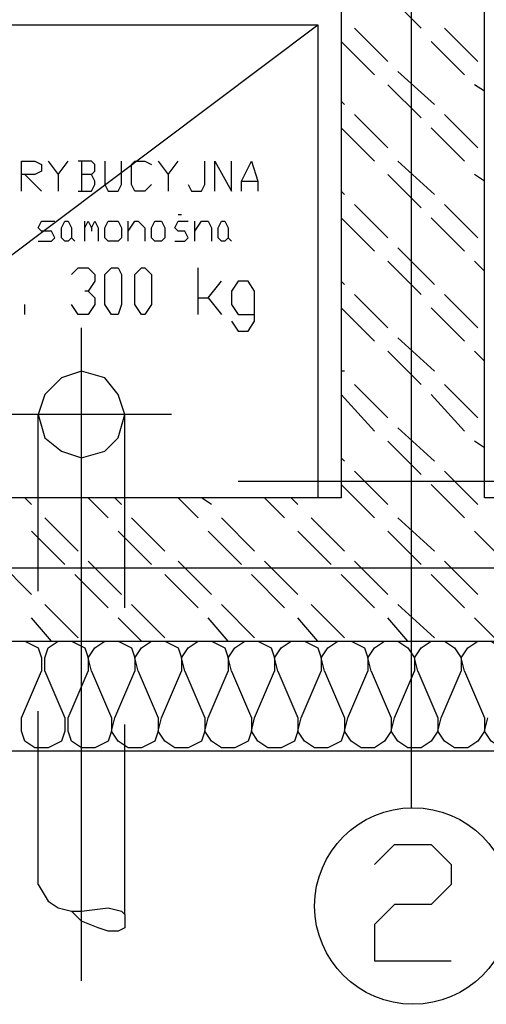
# Model space of a CAD drawing. Header units: millimetres. Extents: x 46 to 491, y -41 to 547.
# Tile 28 of 140: x 116 to 122, y 45 to 57. Entities that reach past the tile are written whole.
import ezdxf

# ---------------------------------------------------------------- set-up
doc = ezdxf.new("R2010")
doc.units = ezdxf.units.MM
doc.header["$LTSCALE"] = 10
doc.layers.add('xref', color=252, linetype='Continuous')

# ---------------------------------------------------------------- blocks, each defined once
blk = doc.blocks.new('stacja')
at = {"color": 9, "lineweight": 25}
for points in [[(67.098334, 12.022666), (67.098334, -3.048)], [(65.913, 6.900333), (65.913, 0.889)], [(62.145334, 4.783666), (62.145334, 5.164666), (62.314667, 5.164666), (62.399334, 5.122333), (62.399334, 5.037666), (62.314667, 4.995333), (62.145334, 4.995333)], [(62.484, 5.164666), (62.611, 4.995333), (62.611, 4.783666)], [(62.611, 4.995333), (62.738, 5.164666)], [(63.034334, 4.995333), (63.076667, 5.037666), (63.076667, 5.122333), (63.034334, 5.164666), (62.865, 5.164666)], [(62.907334, 5.164666), (62.907334, 4.783666)], [(63.203667, 5.164666), (63.203667, 4.868333), (63.246, 4.783666), (63.373, 4.783666), (63.415334, 4.868333), (63.415334, 5.164666)], [(63.796334, 4.868333), (63.711667, 4.783666), (63.584667, 4.783666), (63.542334, 4.868333), (63.542334, 5.122333), (63.584667, 5.164666), (63.711667, 5.164666), (63.796334, 5.122333)], [(63.881, 5.164666), (64.008, 4.995333), (64.008, 4.783666)], [(64.008, 4.995333), (64.135, 5.164666)], [(64.262, 4.868333), (64.304334, 4.783666), (64.431334, 4.783666), (64.473667, 4.868333), (64.473667, 5.164666)], [(64.600667, 4.783666), (64.600667, 5.164666), (64.812334, 4.783666), (64.812334, 5.164666)], [(64.939334, 4.783666), (64.939334, 4.910666), (65.066334, 5.164666), (65.151, 4.910666), (65.151, 4.783666)], [(62.187667, 4.995333), (62.399334, 4.783666)], [(62.865, 4.783666), (63.034334, 4.783666), (63.076667, 4.868333), (63.076667, 4.910666), (63.034334, 4.995333), (62.907334, 4.995333)], [(62.357, 4.148666), (62.526334, 4.148666), (62.568667, 4.191), (62.526334, 4.275666), (62.399334, 4.275666), (62.357, 4.318), (62.399334, 4.402666), (62.568667, 4.402666)], [(62.949667, 4.318), (62.992, 4.402666), (63.034334, 4.318), (63.034334, 4.275666)], [(63.034334, 4.318), (63.076667, 4.402666), (63.119, 4.318), (63.119, 4.148666)], [(63.5, 4.148666), (63.5, 4.402666)], [(63.5, 4.275666), (63.584667, 4.402666), (63.627, 4.402666), (63.711667, 4.318), (63.711667, 4.148666)], [(64.092667, 4.148666), (64.219667, 4.148666), (64.262, 4.191), (64.219667, 4.275666), (64.135, 4.275666), (64.092667, 4.318), (64.135, 4.402666), (64.262, 4.402666)], [(64.346667, 4.275666), (64.431334, 4.402666), (64.516, 4.402666), (64.558334, 4.318), (64.558334, 4.148666)], [(62.780334, 3.725333), (62.865, 3.81), (62.992, 3.81), (63.076667, 3.725333), (63.076667, 3.640666), (62.992, 3.513666), (62.949667, 3.513666)], [(64.389, 3.217333), (64.389, 3.81)], [(64.389, 3.429), (64.516, 3.429), (64.685334, 3.640666)], [(64.812334, 3.132666), (64.897, 3.005666), (65.024, 3.005666), (65.108667, 3.132666), (65.108667, 3.513666), (65.024, 3.640666), (64.897, 3.640666), (64.812334, 3.513666), (64.812334, 3.344333), (64.897, 3.217333), (65.108667, 3.217333)], [(62.992, 3.513666), (63.076667, 3.429), (63.076667, 3.344333), (62.992, 3.217333), (62.865, 3.217333), (62.780334, 3.344333)], [(64.516, 3.429), (64.685334, 3.217333)], [(62.187667, 3.217333), (62.187667, 3.344333)], [(56.134, -0.931334), (81.999667, -0.931334), (81.999667, 0.889)], [(65.913, 0.889), (57.912, 0.889)], [(61.849, -1.312334), (61.849, -1.143), (61.891334, -1.016), (62.018334, -0.931334), (62.187667, -0.931334), (62.357, -1.016), (62.399334, -1.143), (62.399334, -1.312334)], [(62.441667, -1.312334), (62.441667, -1.143), (62.484, -1.016), (62.611, -0.931334), (62.780334, -0.931334), (62.949667, -1.016), (62.992, -1.143), (62.992, -1.312334)], [(63.034334, -1.312334), (62.992, -1.143), (63.076667, -1.016), (63.203667, -0.931334), (63.373, -0.931334), (63.542334, -1.016), (63.584667, -1.143), (63.584667, -1.312334)], [(63.627, -1.312334), (63.584667, -1.143), (63.669334, -1.016), (63.796334, -0.931334), (63.965667, -0.931334), (64.135, -1.016), (64.177334, -1.143), (64.177334, -1.312334)], [(64.219667, -1.312334), (64.177334, -1.143), (64.262, -1.016), (64.389, -0.931334), (64.558334, -0.931334), (64.727667, -1.016), (64.77, -1.143), (64.77, -1.312334)], [(64.812334, -1.312334), (64.77, -1.143), (64.854667, -1.016), (64.981667, -0.931334), (65.151, -0.931334), (65.320334, -1.016), (65.362667, -1.143), (65.362667, -1.312334)], [(65.405, -1.312334), (65.362667, -1.143), (65.447334, -1.016), (65.574334, -0.931334), (65.743667, -0.931334), (65.913, -1.016), (65.955334, -1.143), (65.955334, -1.312334)], [(65.997667, -1.312334), (65.955334, -1.143), (66.04, -1.016), (66.167, -0.931334), (66.336334, -0.931334), (66.505667, -1.016), (66.548, -1.143), (66.548, -1.312334)], [(66.590334, -1.312334), (66.548, -1.143), (66.632667, -1.016), (66.759667, -0.931334), (66.929, -0.931334), (67.056, -1.016), (67.140667, -1.143), (67.140667, -1.312334)], [(67.183, -1.312334), (67.140667, -1.143), (67.225334, -1.016), (67.352334, -0.931334), (67.521667, -0.931334), (67.648667, -1.016), (67.733334, -1.143), (67.733334, -1.312334)], [(67.775667, -1.312334), (67.733334, -1.143), (67.818, -1.016), (67.945, -0.931334), (68.114334, -0.931334), (68.241334, -1.016), (68.326, -1.143), (68.326, -1.312334)], [(62.695667, -1.905), (62.695667, -2.074334), (62.653334, -2.201334), (62.484, -2.286), (62.314667, -2.286), (62.187667, -2.201334), (62.145334, -2.074334), (62.145334, -1.905)], [(63.288334, -1.905), (63.288334, -2.074334), (63.246, -2.201334), (63.076667, -2.286), (62.907334, -2.286), (62.780334, -2.201334), (62.738, -2.074334), (62.738, -1.905)], [(63.881, -1.905), (63.881, -2.074334), (63.838667, -2.201334), (63.669334, -2.286), (63.5, -2.286), (63.373, -2.201334), (63.288334, -2.074334), (63.330667, -1.905)], [(64.473667, -1.905), (64.473667, -2.074334), (64.431334, -2.201334), (64.262, -2.286), (64.092667, -2.286), (63.965667, -2.201334), (63.881, -2.074334), (63.923334, -1.905)], [(65.066334, -1.905), (65.066334, -2.074334), (65.024, -2.201334), (64.854667, -2.286), (64.685334, -2.286), (64.558334, -2.201334), (64.473667, -2.074334), (64.516, -1.905)], [(65.659, -1.905), (65.659, -2.074334), (65.616667, -2.201334), (65.447334, -2.286), (65.278, -2.286), (65.151, -2.201334), (65.066334, -2.074334), (65.108667, -1.905)], [(66.251667, -1.905), (66.251667, -2.074334), (66.209334, -2.201334), (66.04, -2.286), (65.870667, -2.286), (65.743667, -2.201334), (65.659, -2.074334), (65.701334, -1.905)], [(66.844334, -1.905), (66.844334, -2.074334), (66.759667, -2.201334), (66.632667, -2.286), (66.463334, -2.286), (66.336334, -2.201334), (66.251667, -2.074334), (66.294, -1.905)], [(67.437, -1.905), (67.437, -2.074334), (67.352334, -2.201334), (67.225334, -2.286), (67.056, -2.286), (66.929, -2.201334), (66.844334, -2.074334), (66.886667, -1.905)], [(68.029667, -1.905), (68.029667, -2.074334), (67.945, -2.201334), (67.818, -2.286), (67.648667, -2.286), (67.521667, -2.201334), (67.437, -2.074334), (67.479334, -1.905)], [(68.622334, -1.905), (68.622334, -2.074334), (68.537667, -2.201334), (68.410667, -2.286), (68.241334, -2.286), (68.114334, -2.201334), (68.029667, -2.074334), (68.072, -1.905)], [(66.632667, -3.767667), (66.886667, -3.513667), (67.352334, -3.513667), (67.606334, -3.767667), (67.606334, -4.021667), (67.352334, -4.275667), (66.886667, -4.275667), (66.632667, -4.529667), (66.632667, -4.995334), (67.606334, -4.995334)]]:
    blk.add_lwpolyline(points, dxfattribs=at)
at = {"color": 3, "lineweight": 25}
for points in [[(57.912, 6.900333), (65.913, 6.900333), (65.913, 0.889)], [(57.912, 6.900333), (57.912, 0.889), (65.913, 6.900333)]]:
    blk.add_lwpolyline(points, dxfattribs=at)
at = {"color": 3, "lineweight": 0}
for points in [[(65.913, 0.889), (65.913, 6.900333), (57.912, 6.900333)], [(65.913, 6.900333), (65.913, 0.889), (57.912, 0.889), (57.912, 6.900333)], [(57.912, 0.889), (65.913, 6.900333)]]:
    blk.add_lwpolyline(points, dxfattribs=at)
at = {"color": 9, "lineweight": 25}
for points in [[(62.738, 4.148666), (62.695667, 4.148666), (62.653334, 4.191), (62.653334, 4.318), (62.695667, 4.402666), (62.738, 4.402666), (62.780334, 4.318), (62.780334, 4.191)], [(63.373, 4.148666), (63.246, 4.148666), (63.203667, 4.191), (63.203667, 4.318), (63.246, 4.402666), (63.373, 4.402666), (63.415334, 4.318), (63.415334, 4.191)], [(63.923334, 4.148666), (63.838667, 4.148666), (63.796334, 4.191), (63.796334, 4.318), (63.838667, 4.402666), (63.923334, 4.402666), (63.965667, 4.318), (63.965667, 4.191)], [(64.727667, 4.148666), (64.685334, 4.148666), (64.643, 4.191), (64.643, 4.318), (64.685334, 4.402666), (64.727667, 4.402666), (64.77, 4.318), (64.77, 4.191)], [(63.288334, 3.217333), (63.203667, 3.344333), (63.203667, 3.725333), (63.288334, 3.81), (63.373, 3.81), (63.415334, 3.725333), (63.415334, 3.344333), (63.373, 3.217333)], [(63.669334, 3.217333), (63.584667, 3.344333), (63.584667, 3.725333), (63.669334, 3.81), (63.711667, 3.81), (63.796334, 3.725333), (63.796334, 3.344333), (63.711667, 3.217333)]]:
    blk.add_lwpolyline(points, close=True, dxfattribs=at)
at = {"color": 6, "lineweight": 25}
for points in [[(62.907334, -5.249334), (62.907334, 3.048)], [(62.357, -0.296334), (62.357, 1.947333)], [(63.457667, -0.508), (63.457667, 1.947333)], [(62.357, -4.021667), (62.357, -1.820334)], [(63.457667, -4.402667), (63.457667, -1.989667)], [(62.357, -4.021667), (62.484, -4.233334), (62.611, -4.318), (62.780334, -4.360334), (62.907334, -4.360334), (63.246, -4.318), (63.415334, -4.360334), (63.457667, -4.402667), (63.457667, -4.572), (63.373, -4.614334), (63.246, -4.614334), (63.119, -4.572), (62.907334, -4.487334), (62.780334, -4.360334)]]:
    blk.add_lwpolyline(points, dxfattribs=at)
blk.add_lwpolyline([(63.457667, 1.947333), (63.373, 2.201333), (63.203667, 2.413), (62.907334, 2.497666), (62.653334, 2.413), (62.441667, 2.201333), (62.357, 1.947333), (62.441667, 1.651), (62.653334, 1.481666), (62.907334, 1.397), (63.203667, 1.481666), (63.373, 1.651)], close=True, dxfattribs=at)
at = {"color": 9, "lineweight": 25}
blk.add_circle((67.1195, -4.296834), 1.248833, dxfattribs=at)
for points in [[(66.209334, 12.403666), (66.209334, 12.403666), (66.209334, 0.889), (66.209334, 0.889)], [(68.029667, 0.889), (68.029667, 0.889), (68.029667, 12.403666), (68.029667, 12.403666)], [(67.225334, 6.858), (67.225334, 6.858), (66.802, 7.281333), (66.802, 7.281333)], [(66.802, 6.434666), (66.802, 6.434666), (66.378667, 6.858), (66.378667, 6.858)], [(67.945, 6.434666), (67.945, 6.434666), (67.521667, 6.858), (67.521667, 6.858)], [(66.632667, 6.265333), (66.632667, 6.265333), (66.209334, 6.688666), (66.209334, 6.688666)], [(67.775667, 6.265333), (67.775667, 6.265333), (67.352334, 6.688666), (67.352334, 6.688666)], [(67.394667, 5.884333), (67.394667, 5.884333), (66.929, 6.307666), (66.929, 6.307666)], [(67.225334, 5.715), (67.225334, 5.715), (66.802, 6.138333), (66.802, 6.138333)], [(68.029667, 6.053666), (68.029667, 6.053666), (67.902667, 6.138333), (67.902667, 6.138333)], [(66.251667, 5.884333), (66.251667, 5.884333), (66.209334, 5.926666), (66.209334, 5.926666)], [(66.802, 5.334), (66.802, 5.334), (66.378667, 5.757333), (66.378667, 5.757333)], [(67.945, 5.334), (67.945, 5.334), (67.521667, 5.757333), (67.521667, 5.757333)], [(66.632667, 5.164666), (66.632667, 5.164666), (66.209334, 5.588), (66.209334, 5.588)], [(67.775667, 5.164666), (67.775667, 5.164666), (67.352334, 5.588), (67.352334, 5.588)], [(67.394667, 4.741333), (67.394667, 4.741333), (66.929, 5.164666), (66.929, 5.164666)], [(64.939334, 4.910666), (64.939334, 4.910666), (65.151, 4.910666), (65.151, 4.910666)], [(67.225334, 4.572), (67.225334, 4.572), (66.802, 4.995333), (66.802, 4.995333)], [(68.029667, 4.910666), (68.029667, 4.910666), (67.902667, 4.995333), (67.902667, 4.995333)], [(66.251667, 4.741333), (66.251667, 4.741333), (66.209334, 4.783666), (66.209334, 4.783666)], [(66.802, 4.191), (66.802, 4.191), (66.378667, 4.614333), (66.378667, 4.614333)], [(67.945, 4.191), (67.945, 4.191), (67.521667, 4.614333), (67.521667, 4.614333)], [(62.949667, 4.148666), (62.949667, 4.148666), (62.949667, 4.402666), (62.949667, 4.402666)], [(64.135, 4.487333), (64.135, 4.487333), (64.177334, 4.487333), (64.177334, 4.487333)], [(64.346667, 4.148666), (64.346667, 4.148666), (64.346667, 4.402666), (64.346667, 4.402666)], [(66.632667, 4.021666), (66.632667, 4.021666), (66.209334, 4.445), (66.209334, 4.445)], [(67.775667, 4.021666), (67.775667, 4.021666), (67.352334, 4.445), (67.352334, 4.445)], [(62.780334, 4.191), (62.780334, 4.191), (62.822667, 4.148666), (62.822667, 4.148666)], [(64.77, 4.191), (64.77, 4.191), (64.812334, 4.148666), (64.812334, 4.148666)], [(67.394667, 3.598333), (67.394667, 3.598333), (66.929, 4.064), (66.929, 4.064)], [(67.225334, 3.471333), (67.225334, 3.471333), (66.802, 3.894666), (66.802, 3.894666)], [(68.029667, 3.767666), (68.029667, 3.767666), (67.902667, 3.894666), (67.902667, 3.894666)], [(66.251667, 3.598333), (66.251667, 3.598333), (66.209334, 3.640666), (66.209334, 3.640666)], [(66.802, 3.048), (66.802, 3.048), (66.378667, 3.471333), (66.378667, 3.471333)], [(67.945, 3.048), (67.945, 3.048), (67.521667, 3.471333), (67.521667, 3.471333)], [(66.632667, 2.878666), (66.632667, 2.878666), (66.209334, 3.302), (66.209334, 3.302)], [(67.775667, 2.878666), (67.775667, 2.878666), (67.352334, 3.302), (67.352334, 3.302)], [(67.394667, 2.497666), (67.394667, 2.497666), (66.929, 2.921), (66.929, 2.921)], [(67.225334, 2.328333), (67.225334, 2.328333), (66.802, 2.751666), (66.802, 2.751666)], [(68.029667, 2.624666), (68.029667, 2.624666), (67.902667, 2.751666), (67.902667, 2.751666)], [(66.251667, 2.497666), (66.251667, 2.497666), (66.209334, 2.497666), (66.209334, 2.497666)], [(66.802, 1.905), (66.802, 1.905), (66.378667, 2.328333), (66.378667, 2.328333)], [(67.945, 1.905), (67.945, 1.905), (67.521667, 2.328333), (67.521667, 2.328333)], [(66.632667, 1.735666), (66.632667, 1.735666), (66.209334, 2.201333), (66.209334, 2.201333)], [(67.775667, 1.735666), (67.775667, 1.735666), (67.352334, 2.201333), (67.352334, 2.201333)], [(67.394667, 1.354666), (67.394667, 1.354666), (66.929, 1.778), (66.929, 1.778)], [(67.225334, 1.185333), (67.225334, 1.185333), (66.802, 1.608666), (66.802, 1.608666)], [(68.029667, 1.524), (68.029667, 1.524), (67.902667, 1.608666), (67.902667, 1.608666)], [(66.251667, 1.354666), (66.251667, 1.354666), (66.209334, 1.397), (66.209334, 1.397)], [(66.717334, 0.889), (66.717334, 0.889), (66.378667, 1.227666), (66.378667, 1.227666)], [(67.860334, 0.889), (67.860334, 0.889), (67.521667, 1.227666), (67.521667, 1.227666)], [(64.897, 1.100666), (64.897, 1.100666), (70.273334, 1.100666), (70.273334, 1.100666)], [(66.378667, 0.889), (66.378667, 0.889), (66.209334, 1.058333), (66.209334, 1.058333)], [(67.521667, 0.889), (67.521667, 0.889), (67.352334, 1.058333), (67.352334, 1.058333)], [(66.209334, 0.889), (66.209334, 0.889), (56.134, 0.889), (56.134, 0.889)], [(62.272334, 0.804333), (62.272334, 0.804333), (62.187667, 0.889), (62.187667, 0.889)], [(63.246, 0.635), (63.246, 0.635), (62.992, 0.889), (62.992, 0.889)], [(63.415334, 0.804333), (63.415334, 0.804333), (63.330667, 0.889), (63.330667, 0.889)], [(64.389, 0.635), (64.389, 0.635), (64.135, 0.889), (64.135, 0.889)], [(64.558334, 0.804333), (64.558334, 0.804333), (64.431334, 0.889), (64.431334, 0.889)], [(65.489667, 0.635), (65.489667, 0.635), (65.235667, 0.889), (65.235667, 0.889)], [(65.659, 0.804333), (65.659, 0.804333), (65.574334, 0.889), (65.574334, 0.889)], [(66.632667, 0.635), (66.632667, 0.635), (66.378667, 0.889), (66.378667, 0.889)], [(66.802, 0.804333), (66.802, 0.804333), (66.717334, 0.889), (66.717334, 0.889)], [(67.775667, 0.635), (67.775667, 0.635), (67.521667, 0.889), (67.521667, 0.889)], [(67.945, 0.804333), (67.945, 0.804333), (67.860334, 0.889), (67.860334, 0.889)], [(80.221667, 0.889), (80.221667, 0.889), (68.029667, 0.889), (68.029667, 0.889)], [(62.865, 0.211666), (62.865, 0.211666), (62.441667, 0.635), (62.441667, 0.635)], [(63.965667, 0.211666), (63.965667, 0.211666), (63.542334, 0.635), (63.542334, 0.635)], [(65.108667, 0.211666), (65.108667, 0.211666), (64.685334, 0.635), (64.685334, 0.635)], [(66.251667, 0.211666), (66.251667, 0.211666), (65.828334, 0.635), (65.828334, 0.635)], [(67.394667, 0.211666), (67.394667, 0.211666), (66.929, 0.635), (66.929, 0.635)], [(62.695667, 0.042333), (62.695667, 0.042333), (62.272334, 0.465666), (62.272334, 0.465666)], [(63.796334, 0.042333), (63.796334, 0.042333), (63.373, 0.465666), (63.373, 0.465666)], [(64.939334, 0.042333), (64.939334, 0.042333), (64.516, 0.465666), (64.516, 0.465666)], [(66.082334, 0.042333), (66.082334, 0.042333), (65.659, 0.465666), (65.659, 0.465666)], [(67.225334, 0.042333), (67.225334, 0.042333), (66.802, 0.465666), (66.802, 0.465666)], [(68.326, 0.042333), (68.326, 0.042333), (67.902667, 0.465666), (67.902667, 0.465666)], [(62.272334, -0.338667), (62.272334, -0.338667), (61.849, 0.084666), (61.849, 0.084666)], [(63.415334, -0.338667), (63.415334, -0.338667), (62.992, 0.084666), (62.992, 0.084666)], [(64.558334, -0.338667), (64.558334, -0.338667), (64.135, 0.084666), (64.135, 0.084666)], [(65.659, -0.338667), (65.659, -0.338667), (65.235667, 0.084666), (65.235667, 0.084666)], [(66.802, -0.338667), (66.802, -0.338667), (66.378667, 0.084666), (66.378667, 0.084666)], [(67.945, -0.338667), (67.945, -0.338667), (67.521667, 0.084666), (67.521667, 0.084666)], [(56.726667, 0), (56.726667, 0), (74.379667, 0), (74.379667, 0)], [(63.246, -0.508), (63.246, -0.508), (62.822667, -0.084667), (62.822667, -0.084667)], [(64.389, -0.508), (64.389, -0.508), (63.965667, -0.084667), (63.965667, -0.084667)], [(65.489667, -0.508), (65.489667, -0.508), (65.066334, -0.084667), (65.066334, -0.084667)], [(66.632667, -0.508), (66.632667, -0.508), (66.209334, -0.084667), (66.209334, -0.084667)], [(67.775667, -0.508), (67.775667, -0.508), (67.352334, -0.084667), (67.352334, -0.084667)], [(62.865, -0.889), (62.865, -0.889), (62.441667, -0.465667), (62.441667, -0.465667)], [(63.965667, -0.889), (63.965667, -0.889), (63.542334, -0.465667), (63.542334, -0.465667)], [(65.108667, -0.889), (65.108667, -0.889), (64.685334, -0.465667), (64.685334, -0.465667)], [(66.251667, -0.889), (66.251667, -0.889), (65.828334, -0.465667), (65.828334, -0.465667)], [(67.394667, -0.889), (67.394667, -0.889), (66.929, -0.465667), (66.929, -0.465667)], [(62.526334, -0.931334), (62.526334, -0.931334), (62.272334, -0.635), (62.272334, -0.635)], [(63.669334, -0.931334), (63.669334, -0.931334), (63.373, -0.635), (63.373, -0.635)], [(64.77, -0.931334), (64.77, -0.931334), (64.516, -0.635), (64.516, -0.635)], [(65.913, -0.931334), (65.913, -0.931334), (65.659, -0.635), (65.659, -0.635)], [(67.056, -0.931334), (67.056, -0.931334), (66.802, -0.635), (66.802, -0.635)], [(68.199, -0.931334), (68.199, -0.931334), (67.902667, -0.635), (67.902667, -0.635)], [(62.145334, -1.905), (62.145334, -1.905), (62.399334, -1.312334), (62.399334, -1.312334)], [(62.441667, -1.312334), (62.441667, -1.312334), (62.695667, -1.905), (62.695667, -1.905)], [(62.738, -1.905), (62.738, -1.905), (62.992, -1.312334), (62.992, -1.312334)], [(63.034334, -1.312334), (63.034334, -1.312334), (63.288334, -1.905), (63.288334, -1.905)], [(63.330667, -1.905), (63.330667, -1.905), (63.584667, -1.312334), (63.584667, -1.312334)], [(63.627, -1.312334), (63.627, -1.312334), (63.881, -1.905), (63.881, -1.905)], [(63.923334, -1.905), (63.923334, -1.905), (64.177334, -1.312334), (64.177334, -1.312334)], [(64.219667, -1.312334), (64.219667, -1.312334), (64.473667, -1.905), (64.473667, -1.905)], [(64.516, -1.905), (64.516, -1.905), (64.77, -1.312334), (64.77, -1.312334)], [(64.812334, -1.312334), (64.812334, -1.312334), (65.066334, -1.905), (65.066334, -1.905)], [(65.108667, -1.905), (65.108667, -1.905), (65.362667, -1.312334), (65.362667, -1.312334)], [(65.405, -1.312334), (65.405, -1.312334), (65.659, -1.905), (65.659, -1.905)], [(65.701334, -1.905), (65.701334, -1.905), (65.955334, -1.312334), (65.955334, -1.312334)], [(65.997667, -1.312334), (65.997667, -1.312334), (66.251667, -1.905), (66.251667, -1.905)], [(66.294, -1.905), (66.294, -1.905), (66.548, -1.312334), (66.548, -1.312334)], [(66.590334, -1.312334), (66.590334, -1.312334), (66.844334, -1.905), (66.844334, -1.905)], [(66.886667, -1.905), (66.886667, -1.905), (67.140667, -1.312334), (67.140667, -1.312334)], [(67.183, -1.312334), (67.183, -1.312334), (67.437, -1.905), (67.437, -1.905)], [(67.479334, -1.905), (67.479334, -1.905), (67.733334, -1.312334), (67.733334, -1.312334)], [(67.775667, -1.312334), (67.775667, -1.312334), (68.029667, -1.905), (68.029667, -1.905)], [(83.396667, -2.328334), (83.396667, -2.328334), (55.626, -2.328334), (55.626, -2.328334)]]:
    blk.add_open_spline(points, degree=3, dxfattribs=at)
at = {"color": 6, "lineweight": 25}
for points in [[(62.907334, 1.947333), (62.907334, 1.947333), (62.907334, 3.048), (62.907334, 3.048)], [(64.050334, 1.947333), (64.050334, 1.947333), (61.806667, 1.947333), (61.806667, 1.947333)]]:
    blk.add_open_spline(points, degree=3, dxfattribs=at)

msp = doc.modelspace()

# ---------------------------------------------------------------- block references
at = {"layer": 'xref'}
msp.add_blockref('stacja', (53.992334, 50.410128), dxfattribs=at)

doc.saveas('drawing.dxf')
